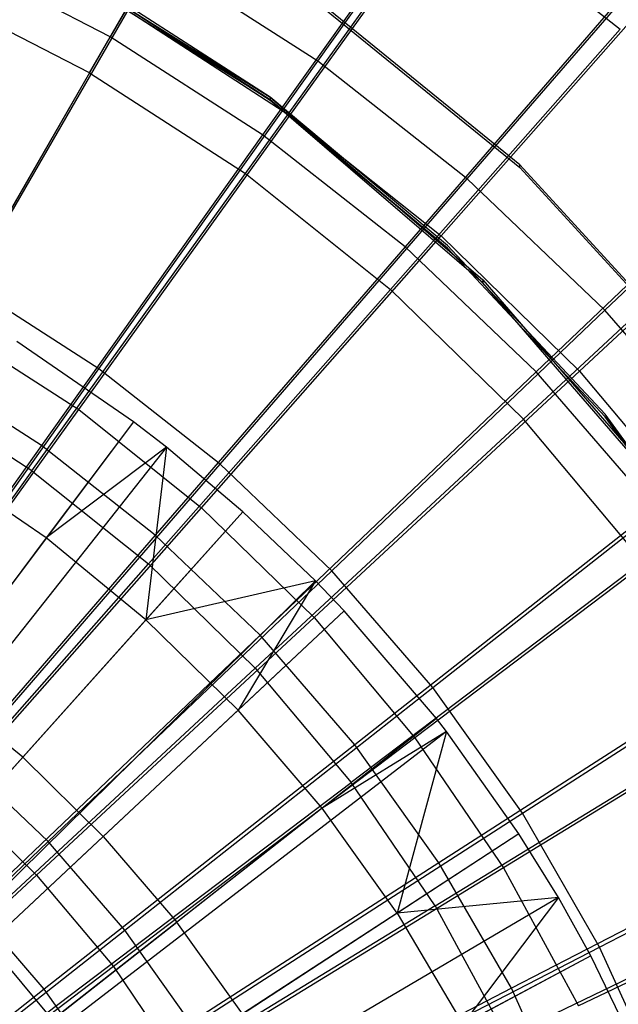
# Model space of a CAD drawing. Extents: x 0.1 to 16.1, y -7.1 to 6.9.
# Tile 99 of 118: x 9.3 to 10.1, y 0.8 to 2.2. Entities that reach past the tile are written whole.
import ezdxf

# ---------------------------------------------------------------- set-up
doc = ezdxf.new("R2010")
doc.units = 0
doc.header["$LTSCALE"] = 2.54
doc.layers.get('0').update_dxf_attribs({"color": 13, "linetype": 'CONTINUOUS'})

# ---------------------------------------------------------------- blocks, each defined once
blk = doc.blocks.new('DROPS_WOOD_A_PM_STL')
at = {"color": 0}
for p, q in [((9.37, 2.1284, 13.3216), (9.6103, 2.5446, 13.0239)), ((9.37, 2.1284, 13.3216), (9.6103, 2.5446, 13.0239)), ((9.6478, 2.0695, 3.0613), (9.9248, 2.4549, 3.3684)), ((9.6478, 2.0695, 3.0613), (9.9248, 2.4549, 3.3684)), ((9.586, 1.9889, 13.3216), (9.8666, 2.379, 13.024)), ((9.586, 1.9889, 13.3216), (9.8666, 2.379, 13.024)), ((9.8666, 2.379, 13.024), (10.1052, 2.1888, 13.0241)), ((9.8666, 2.379, 13.024), (10.1052, 2.1888, 13.0241)), ((9.2908, 2.3009, 218.7233), (9.6202, 2.0947, 218.7234)), ((9.2908, 2.3009, 218.7233), (9.6202, 2.0947, 218.7234)), ((9.6202, 2.0908, 211.1234), (9.2908, 2.297, 211.1233)), ((9.6202, 2.0908, 211.1234), (9.2908, 2.297, 211.1233)), ((9.6202, 2.0947, 218.7234), (9.3511, 2.2681, 218.7233)), ((9.6202, 2.091, 211.4034), (9.3511, 2.2643, 211.4033)), ((9.3511, 2.2643, 211.3233), (9.6202, 2.0909, 211.3234)), ((9.6202, 2.091, 211.4034), (9.3511, 2.2643, 211.4033)), ((9.3511, 2.2643, 211.3233), (9.6202, 2.0909, 211.3234)), ((9.9661, 2.0013, 218.7234), (9.6546, 2.2546, 218.7233)), ((9.9661, 2.0013, 218.7234), (9.6546, 2.2546, 218.7233)), ((9.6546, 2.2507, 211.1233), (9.9661, 1.9974, 211.1234)), ((9.6546, 2.2507, 211.1233), (9.9661, 1.9974, 211.1234)), ((9.8572, 1.9026, 3.0614), (10.1711, 2.2585, 3.3685)), ((9.8572, 1.9026, 3.0614), (10.1711, 2.2585, 3.3685)), ((9.37, 2.1284, 13.3216), (9.1411, 2.2458, 13.3215)), ((9.37, 2.1284, 13.3216), (9.1411, 2.2458, 13.3215)), ((9.1721, 1.7802, 2.801), (9.4229, 2.2148, 3.0612)), ((9.1721, 1.7802, 2.801), (9.4229, 2.2148, 3.0612)), ((9.4229, 2.2148, 3.0612), (9.6478, 2.0695, 3.0613)), ((9.4229, 2.2148, 3.0612), (9.6478, 2.0695, 3.0613)), ((9.7871, 1.8285, 13.3217), (10.1052, 2.1888, 13.0241)), ((9.7871, 1.8285, 13.3217), (10.1052, 2.1888, 13.0241)), ((9.37, 2.1284, 13.3216), (9.1165, 1.6895, 13.5718)), ((9.37, 2.1284, 13.3216), (9.1165, 1.6895, 13.5718)), ((9.37, 2.1284, 13.3216), (9.586, 1.9889, 13.3216)), ((9.37, 2.1284, 13.3216), (9.586, 1.9889, 13.3216)), ((9.6202, 2.0947, 218.7234), (9.9152, 1.8418, 218.7235)), ((9.6202, 2.0947, 218.7234), (9.9152, 1.8418, 218.7235)), ((9.6202, 2.0947, 218.7234), (9.6202, 2.0908, 211.1234)), ((9.6202, 2.0947, 218.7234), (9.6202, 2.0908, 211.1234)), ((9.8659, 1.8896, 218.7235), (9.6202, 2.0947, 218.7234)), ((9.8659, 1.8858, 211.4035), (9.6202, 2.091, 211.4034)), ((9.6202, 2.091, 211.4034), (9.6202, 2.0909, 211.3234)), ((9.8659, 1.8858, 211.4035), (9.6202, 2.091, 211.4034)), ((9.6202, 2.091, 211.4034), (9.6202, 2.0909, 211.3234)), ((9.6202, 2.0909, 211.3234), (9.8659, 1.8858, 211.3235)), ((9.6202, 2.0909, 211.3234), (9.8659, 1.8858, 211.3235)), ((9.9152, 1.8379, 211.1235), (9.6202, 2.0908, 211.1234)), ((9.9152, 1.8379, 211.1235), (9.6202, 2.0908, 211.1234)), ((9.355, 1.6621, 2.8011), (9.6478, 2.0695, 3.0613)), ((9.355, 1.6621, 2.8011), (9.6478, 2.0695, 3.0613)), ((9.6478, 2.0695, 3.0613), (9.8572, 1.9026, 3.0614)), ((9.6478, 2.0695, 3.0613), (9.8572, 1.9026, 3.0614)), ((10.0488, 1.7156, 3.0615), (10.3966, 2.0385, 3.3686)), ((10.0488, 1.7156, 3.0615), (10.3966, 2.0385, 3.3686)), ((10.2374, 1.7054, 218.7236), (9.9661, 2.0013, 218.7234)), ((9.9661, 1.9974, 211.1234), (9.9661, 2.0013, 218.7234)), ((10.2374, 1.7054, 218.7236), (9.9661, 2.0013, 218.7234)), ((9.9661, 1.9974, 211.1234), (9.9661, 2.0013, 218.7234)), ((9.9661, 1.9974, 211.1234), (10.2374, 1.7014, 211.1236)), ((9.9661, 1.9974, 211.1234), (10.2374, 1.7014, 211.1236)), ((9.2901, 1.5774, 13.5719), (9.586, 1.9889, 13.3216)), ((9.2901, 1.5774, 13.5719), (9.586, 1.9889, 13.3216)), ((9.586, 1.9889, 13.3216), (9.7871, 1.8285, 13.3217)), ((9.586, 1.9889, 13.3216), (9.7871, 1.8285, 13.3217)), ((10.3236, 1.9757, 13.0242), (9.9712, 1.6489, 13.3218)), ((10.3236, 1.9757, 13.0242), (9.9712, 1.6489, 13.3218)), ((9.5252, 1.5263, 2.8011), (9.8572, 1.9026, 3.0614)), ((9.5252, 1.5263, 2.8011), (9.8572, 1.9026, 3.0614)), ((9.8572, 1.9026, 3.0614), (10.0488, 1.7156, 3.0615)), ((9.8572, 1.9026, 3.0614), (10.0488, 1.7156, 3.0615)), ((10.0846, 1.6558, 218.7236), (9.8659, 1.8896, 218.7235)), ((10.0846, 1.652, 211.4036), (9.8659, 1.8858, 211.4035)), ((9.8659, 1.8858, 211.3235), (10.0846, 1.652, 211.3236)), ((9.8659, 1.8858, 211.4035), (9.8659, 1.8858, 211.3235)), ((10.0846, 1.652, 211.4036), (9.8659, 1.8858, 211.4035)), ((9.8659, 1.8858, 211.3235), (10.0846, 1.652, 211.3236)), ((9.8659, 1.8858, 211.4035), (9.8659, 1.8858, 211.3235)), ((9.9152, 1.8418, 218.7235), (10.1692, 1.5477, 218.7237)), ((9.9152, 1.8418, 218.7235), (10.1692, 1.5477, 218.7237)), ((9.9152, 1.8418, 218.7235), (9.9152, 1.8379, 211.1235)), ((9.9152, 1.8418, 218.7235), (9.9152, 1.8379, 211.1235)), ((9.4517, 1.4485, 13.572), (9.7871, 1.8285, 13.3217)), ((9.4517, 1.4485, 13.572), (9.7871, 1.8285, 13.3217)), ((9.7871, 1.8285, 13.3217), (9.9712, 1.6489, 13.3218)), ((9.7871, 1.8285, 13.3217), (9.9712, 1.6489, 13.3218)), ((10.1692, 1.5438, 211.1237), (9.9152, 1.8379, 211.1235)), ((10.1692, 1.5438, 211.1237), (9.9152, 1.8379, 211.1235)), ((9.1721, 1.7802, 2.801), (9.355, 1.6621, 2.8011)), ((9.1721, 1.7802, 2.801), (9.355, 1.6621, 2.8011)), ((9.431, 1.6454, 13.7979), (9.2691, 1.7563, 13.7978)), ((9.431, 1.6454, 13.7979), (9.2691, 1.7563, 13.7978)), ((9.6811, 1.3743, 2.8012), (10.0488, 1.7156, 3.0615)), ((9.6811, 1.3743, 2.8012), (10.0488, 1.7156, 3.0615)), ((10.0488, 1.7156, 3.0615), (10.2209, 1.5105, 3.0616)), ((10.0488, 1.7156, 3.0615), (10.2209, 1.5105, 3.0616)), ((9.2901, 1.5774, 13.5719), (9.1165, 1.6895, 13.5718)), ((9.2901, 1.5774, 13.5719), (9.1165, 1.6895, 13.5718)), ((9.0489, 1.2362, 2.59), (9.355, 1.6621, 2.8011)), ((9.0489, 1.2362, 2.59), (9.355, 1.6621, 2.8011)), ((9.355, 1.6621, 2.8011), (9.5252, 1.5263, 2.8011)), ((9.355, 1.6621, 2.8011), (9.5252, 1.5263, 2.8011)), ((10.2729, 1.3969, 218.7238), (10.0846, 1.6558, 218.7236)), ((10.2729, 1.3931, 211.4037), (10.0846, 1.652, 211.4036)), ((10.0846, 1.652, 211.3236), (10.2729, 1.3931, 211.3238)), ((10.0846, 1.652, 211.4036), (10.0846, 1.652, 211.3236)), ((10.2729, 1.3931, 211.4037), (10.0846, 1.652, 211.4036)), ((10.0846, 1.652, 211.3236), (10.2729, 1.3931, 211.3238)), ((10.0846, 1.652, 211.4036), (10.0846, 1.652, 211.3236)), ((9.431, 1.6454, 13.7979), (8.3532, 0.2103, 14.3486)), ((9.431, 1.6454, 13.7979), (8.3532, 0.2103, 14.3486)), ((9.431, 1.6454, 13.7979), (9.3101, 1.4844, 13.889)), ((9.431, 1.6454, 13.7979), (9.3101, 1.4844, 13.889)), ((9.4768, 1.6101, 13.7979), (9.431, 1.6454, 13.7979)), ((9.4768, 1.6101, 13.7979), (9.431, 1.6454, 13.7979)), ((9.5996, 1.3043, 13.572), (9.9712, 1.6489, 13.3218)), ((9.5996, 1.3043, 13.572), (9.9712, 1.6489, 13.3218)), ((10.1366, 1.4519, 13.3219), (9.9712, 1.6489, 13.3218)), ((10.1366, 1.4519, 13.3219), (9.9712, 1.6489, 13.3218)), ((9.4768, 1.6101, 13.7979), (8.3625, 0.2032, 14.3486)), ((9.4768, 1.6101, 13.7979), (8.3625, 0.2032, 14.3486)), ((9.4768, 1.6101, 13.7979), (9.3101, 1.4844, 13.889)), ((9.4768, 1.6101, 13.7979), (9.3101, 1.4844, 13.889)), ((9.4768, 1.6101, 13.7979), (9.4482, 1.3709, 13.889)), ((9.4768, 1.6101, 13.7979), (9.4482, 1.3709, 13.889)), ((9.5827, 1.5208, 13.7979), (9.4768, 1.6101, 13.7979)), ((9.5827, 1.5208, 13.7979), (9.4768, 1.6101, 13.7979)), ((9.3101, 1.4844, 13.889), (9.1627, 1.5854, 13.8889)), ((9.3101, 1.4844, 13.889), (9.1627, 1.5854, 13.8889)), ((9.2901, 1.5774, 13.5719), (8.9816, 1.1483, 13.7725)), ((9.2901, 1.5774, 13.5719), (8.9816, 1.1483, 13.7725)), ((9.2901, 1.5774, 13.5719), (9.4517, 1.4485, 13.572)), ((9.2901, 1.5774, 13.5719), (9.4517, 1.4485, 13.572)), ((9.5827, 1.5208, 13.7979), (8.3839, 0.1851, 14.3486)), ((9.5827, 1.5208, 13.7979), (8.3839, 0.1851, 14.3486)), ((9.1783, 1.1331, 2.5901), (9.5252, 1.5263, 2.8011)), ((9.1783, 1.1331, 2.5901), (9.5252, 1.5263, 2.8011)), ((9.5827, 1.5208, 13.7979), (9.4482, 1.3709, 13.889)), ((9.5827, 1.5208, 13.7979), (9.4482, 1.3709, 13.889)), ((9.5252, 1.5263, 2.8011), (9.6811, 1.3743, 2.8012)), ((9.5252, 1.5263, 2.8011), (9.6811, 1.3743, 2.8012)), ((9.683, 1.4251, 13.798), (9.5827, 1.5208, 13.7979)), ((9.683, 1.4251, 13.798), (9.5827, 1.5208, 13.7979)), ((10.2209, 1.5105, 3.0616), (9.821, 1.2075, 2.8013)), ((10.2209, 1.5105, 3.0616), (9.821, 1.2075, 2.8013)), ((9.3101, 1.4844, 13.889), (9.1565, 1.2799, 13.9932)), ((9.3101, 1.4844, 13.889), (9.1565, 1.2799, 13.9932)), ((9.4482, 1.3709, 13.889), (9.3101, 1.4844, 13.889)), ((9.4482, 1.3709, 13.889), (9.3101, 1.4844, 13.889)), ((9.1019, 1.0523, 13.7726), (9.4517, 1.4485, 13.572)), ((9.1019, 1.0523, 13.7726), (9.4517, 1.4485, 13.572)), ((9.4517, 1.4485, 13.572), (9.5996, 1.3043, 13.572)), ((9.4517, 1.4485, 13.572), (9.5996, 1.3043, 13.572)), ((10.1366, 1.4519, 13.3219), (9.7325, 1.1459, 13.5721)), ((10.1366, 1.4519, 13.3219), (9.7325, 1.1459, 13.5721)), ((9.683, 1.4251, 13.798), (8.4042, 0.1657, 14.3486)), ((9.683, 1.4251, 13.798), (8.4042, 0.1657, 14.3486)), ((9.683, 1.4251, 13.798), (9.4482, 1.3709, 13.889)), ((9.683, 1.4251, 13.798), (9.4482, 1.3709, 13.889)), ((9.683, 1.4251, 13.798), (9.5759, 1.2459, 13.8891)), ((9.683, 1.4251, 13.798), (9.5759, 1.2459, 13.8891)), ((9.7229, 1.3834, 13.798), (9.683, 1.4251, 13.798)), ((9.7229, 1.3834, 13.798), (9.683, 1.4251, 13.798)), ((9.7229, 1.3834, 13.798), (8.4122, 0.1573, 14.3486)), ((9.7229, 1.3834, 13.798), (8.4122, 0.1573, 14.3486)), ((9.7229, 1.3834, 13.798), (9.5759, 1.2459, 13.8891)), ((9.7229, 1.3834, 13.798), (9.5759, 1.2459, 13.8891)), ((9.8507, 1.2344, 13.7981), (9.7229, 1.3834, 13.798)), ((9.8507, 1.2344, 13.7981), (9.7229, 1.3834, 13.798)), ((9.4482, 1.3709, 13.889), (9.2774, 1.1807, 13.9933)), ((9.4482, 1.3709, 13.889), (9.2774, 1.1807, 13.9933)), ((9.2967, 1.0175, 2.5901), (9.6811, 1.3743, 2.8012)), ((9.2967, 1.0175, 2.5901), (9.6811, 1.3743, 2.8012)), ((9.4482, 1.3709, 13.889), (9.5759, 1.2459, 13.8891)), ((9.4482, 1.3709, 13.889), (9.5759, 1.2459, 13.8891)), ((9.6811, 1.3743, 2.8012), (9.821, 1.2075, 2.8013)), ((9.6811, 1.3743, 2.8012), (9.821, 1.2075, 2.8013)), ((9.2121, 0.9448, 13.7726), (9.5996, 1.3043, 13.572)), ((9.2121, 0.9448, 13.7726), (9.5996, 1.3043, 13.572)), ((9.5996, 1.3043, 13.572), (9.7325, 1.1459, 13.5721)), ((9.5996, 1.3043, 13.572), (9.7325, 1.1459, 13.5721)), ((10.3718, 1.2893, 3.0617), (9.9437, 1.0276, 2.8014)), ((10.3718, 1.2893, 3.0617), (9.9437, 1.0276, 2.8014)), ((9.2774, 1.1807, 13.9933), (9.1565, 1.2799, 13.9932)), ((9.2774, 1.1807, 13.9933), (9.1565, 1.2799, 13.9932)), ((9.3891, 1.0712, 13.9933), (9.5759, 1.2459, 13.8891)), ((9.3891, 1.0712, 13.9933), (9.5759, 1.2459, 13.8891)), ((9.6922, 1.1102, 13.8892), (9.5759, 1.2459, 13.8891)), ((9.6922, 1.1102, 13.8892), (9.5759, 1.2459, 13.8891)), ((9.8507, 1.2344, 13.7981), (8.4381, 0.1272, 14.3486)), ((9.8507, 1.2344, 13.7981), (8.4381, 0.1272, 14.3486)), ((9.8507, 1.2344, 13.7981), (9.6922, 1.1102, 13.8892)), ((9.8507, 1.2344, 13.7981), (9.6922, 1.1102, 13.8892)), ((9.8489, 0.9752, 13.5722), (10.2815, 1.2394, 13.322)), ((9.8489, 0.9752, 13.5722), (10.2815, 1.2394, 13.322)), ((9.8648, 1.2162, 13.7981), (9.8507, 1.2344, 13.7981)), ((9.8648, 1.2162, 13.7981), (9.8507, 1.2344, 13.7981)), ((9.8648, 1.2162, 13.7981), (8.4409, 0.1235, 14.3486)), ((9.8648, 1.2162, 13.7981), (8.4409, 0.1235, 14.3486)), ((9.8648, 1.2162, 13.7981), (9.6922, 1.1102, 13.8892)), ((9.8648, 1.2162, 13.7981), (9.6922, 1.1102, 13.8892)), ((9.8648, 1.2162, 13.7981), (9.7962, 0.9649, 13.8892)), ((9.8648, 1.2162, 13.7981), (9.7962, 0.9649, 13.8892)), ((9.9649, 1.0748, 13.7982), (9.8648, 1.2162, 13.7981)), ((9.9649, 1.0748, 13.7982), (9.8648, 1.2162, 13.7981)), ((9.821, 1.2075, 2.8013), (9.4031, 0.8908, 2.5902)), ((9.821, 1.2075, 2.8013), (9.4031, 0.8908, 2.5902)), ((9.821, 1.2075, 2.8013), (9.9437, 1.0276, 2.8014)), ((9.821, 1.2075, 2.8013), (9.9437, 1.0276, 2.8014)), ((9.2774, 1.1807, 13.9933), (9.1042, 0.9876, 14.0864)), ((9.2774, 1.1807, 13.9933), (9.1042, 0.9876, 14.0864)), ((9.3891, 1.0712, 13.9933), (9.2774, 1.1807, 13.9933)), ((9.3891, 1.0712, 13.9933), (9.2774, 1.1807, 13.9933)), ((9.3111, 0.8269, 13.7727), (9.7325, 1.1459, 13.5721)), ((9.3111, 0.8269, 13.7727), (9.7325, 1.1459, 13.5721)), ((9.8489, 0.9752, 13.5722), (9.7325, 1.1459, 13.5721)), ((9.8489, 0.9752, 13.5722), (9.7325, 1.1459, 13.5721)), ((9.1783, 1.1331, 2.5901), (9.2967, 1.0175, 2.5901)), ((9.1783, 1.1331, 2.5901), (9.2967, 1.0175, 2.5901)), ((9.6922, 1.1102, 13.8892), (9.4909, 0.9525, 13.9934)), ((9.6922, 1.1102, 13.8892), (9.4909, 0.9525, 13.9934)), ((9.7962, 0.9649, 13.8892), (9.6922, 1.1102, 13.8892)), ((9.7962, 0.9649, 13.8892), (9.6922, 1.1102, 13.8892)), ((9.9649, 1.0748, 13.7982), (8.4612, 0.0949, 14.3487)), ((9.9649, 1.0748, 13.7982), (8.4612, 0.0949, 14.3487)), ((9.3891, 1.0712, 13.9933), (9.1997, 0.894, 14.0864)), ((9.3891, 1.0712, 13.9933), (9.1997, 0.894, 14.0864)), ((9.3891, 1.0712, 13.9933), (9.4909, 0.9525, 13.9934)), ((9.3891, 1.0712, 13.9933), (9.4909, 0.9525, 13.9934)), ((9.9649, 1.0748, 13.7982), (9.7962, 0.9649, 13.8892)), ((9.9649, 1.0748, 13.7982), (9.7962, 0.9649, 13.8892)), ((10.0197, 0.9864, 13.7982), (9.9649, 1.0748, 13.7982)), ((10.0197, 0.9864, 13.7982), (9.9649, 1.0748, 13.7982)), ((10.4998, 1.0542, 3.0618), (10.0478, 0.8364, 2.8015)), ((10.4998, 1.0542, 3.0618), (10.0478, 0.8364, 2.8015)), ((9.9437, 1.0276, 2.8014), (9.4963, 0.7541, 2.5903)), ((9.9437, 1.0276, 2.8014), (9.4963, 0.7541, 2.5903)), ((9.9437, 1.0276, 2.8014), (10.0478, 0.8364, 2.8015)), ((9.9437, 1.0276, 2.8014), (10.0478, 0.8364, 2.8015)), ((8.8993, 0.6487, 2.4302), (9.2967, 1.0175, 2.5901)), ((8.8993, 0.6487, 2.4302), (9.2967, 1.0175, 2.5901)), ((9.2967, 1.0175, 2.5901), (9.4031, 0.8908, 2.5902)), ((9.2967, 1.0175, 2.5901), (9.4031, 0.8908, 2.5902)), ((9.9477, 0.7937, 13.5723), (10.4045, 1.0135, 13.3221)), ((9.9477, 0.7937, 13.5723), (10.4045, 1.0135, 13.3221)), ((10.0197, 0.9864, 13.7982), (8.4722, 0.077, 14.3487)), ((10.0197, 0.9864, 13.7982), (8.4722, 0.077, 14.3487)), ((10.0197, 0.9864, 13.7982), (9.7962, 0.9649, 13.8892)), ((10.0197, 0.9864, 13.7982), (9.7962, 0.9649, 13.8892)), ((10.0197, 0.9864, 13.7982), (9.8872, 0.811, 13.8893)), ((10.0197, 0.9864, 13.7982), (9.8872, 0.811, 13.8893)), ((10.0648, 0.9058, 13.7982), (10.0197, 0.9864, 13.7982)), ((10.0648, 0.9058, 13.7982), (10.0197, 0.9864, 13.7982)), ((9.8489, 0.9752, 13.5722), (9.3979, 0.6997, 13.7728)), ((9.8489, 0.9752, 13.5722), (9.3979, 0.6997, 13.7728)), ((9.8489, 0.9752, 13.5722), (9.9477, 0.7937, 13.5723)), ((9.8489, 0.9752, 13.5722), (9.9477, 0.7937, 13.5723)), ((9.7962, 0.9649, 13.8892), (9.582, 0.8253, 13.9934)), ((9.7962, 0.9649, 13.8892), (9.582, 0.8253, 13.9934)), ((9.7962, 0.9649, 13.8892), (9.8872, 0.811, 13.8893)), ((9.7962, 0.9649, 13.8892), (9.8872, 0.811, 13.8893)), ((9.3111, 0.8269, 13.7727), (9.2121, 0.9448, 13.7726)), ((9.3111, 0.8269, 13.7727), (9.2121, 0.9448, 13.7726)), ((9.2868, 0.7925, 14.0865), (9.4909, 0.9525, 13.9934)), ((9.2868, 0.7925, 14.0865), (9.4909, 0.9525, 13.9934)), ((9.582, 0.8253, 13.9934), (9.4909, 0.9525, 13.9934)), ((9.582, 0.8253, 13.9934), (9.4909, 0.9525, 13.9934)), ((10.0648, 0.9058, 13.7982), (8.4814, 0.0607, 14.3487)), ((10.0648, 0.9058, 13.7982), (8.4814, 0.0607, 14.3487)), ((10.0648, 0.9058, 13.7982), (9.8872, 0.811, 13.8893)), ((10.0648, 0.9058, 13.7982), (9.8872, 0.811, 13.8893)), ((10.1451, 0.7394, 13.7983), (10.0648, 0.9058, 13.7982)), ((10.1451, 0.7394, 13.7983), (10.0648, 0.9058, 13.7982)), ((9.4031, 0.8908, 2.5902), (8.9709, 0.5634, 2.4302)), ((9.4031, 0.8908, 2.5902), (8.9709, 0.5634, 2.4302)), ((9.4031, 0.8908, 2.5902), (9.4963, 0.7541, 2.5903)), ((9.4031, 0.8908, 2.5902), (9.4963, 0.7541, 2.5903))]:
    blk.add_line(p, q, dxfattribs=at)

msp = doc.modelspace()

# ---------------------------------------------------------------- linework, layer by layer
at = {"color": 0}
for p, q in [((9.6508, 2.6148, 13.2795), (9.3987, 2.1784, 13.5572)), ((9.6508, 2.6148, 13.2795), (9.3987, 2.1784, 13.5572)), ((9.6863, 2.1445, 2.8453), (9.9747, 2.5496, 3.1349)), ((9.6863, 2.1445, 2.8453), (9.9747, 2.5496, 3.1349)), ((9.9023, 2.4532, 13.2796), (9.6099, 2.0427, 13.5573)), ((9.9023, 2.4532, 13.2796), (9.6099, 2.0427, 13.5573)), ((9.8934, 1.9816, 2.8454), (10.219, 2.3574, 3.1349)), ((9.8934, 1.9816, 2.8454), (10.219, 2.3574, 3.1349)), ((9.3987, 2.1784, 13.5572), (9.1757, 2.2934, 13.5572)), ((9.3987, 2.1784, 13.5572), (9.1757, 2.2934, 13.5572)), ((9.2033, 1.8342, 2.6047), (9.4646, 2.2869, 2.8452)), ((9.2033, 1.8342, 2.6047), (9.4646, 2.2869, 2.8452)), ((9.6863, 2.1445, 2.8453), (9.4646, 2.2869, 2.8452)), ((9.6863, 2.1445, 2.8453), (9.4646, 2.2869, 2.8452)), ((10.1373, 2.2684, 13.2797), (9.8072, 1.8875, 13.5574)), ((10.1373, 2.2684, 13.2797), (9.8072, 1.8875, 13.5574)), ((9.3987, 2.1784, 13.5572), (9.1345, 1.7209, 13.7853)), ((9.3987, 2.1784, 13.5572), (9.1345, 1.7209, 13.7853)), ((9.6099, 2.0427, 13.5573), (9.3987, 2.1784, 13.5572)), ((9.6099, 2.0427, 13.5573), (9.3987, 2.1784, 13.5572)), ((9.3831, 1.7186, 2.6047), (9.6863, 2.1445, 2.8453)), ((9.3831, 1.7186, 2.6047), (9.6863, 2.1445, 2.8453)), ((9.8934, 1.9816, 2.8454), (9.6863, 2.1445, 2.8453)), ((9.8934, 1.9816, 2.8454), (9.6863, 2.1445, 2.8453)), ((10.0842, 1.7997, 2.8455), (10.444, 2.1429, 3.1351)), ((10.0842, 1.7997, 2.8455), (10.444, 2.1429, 3.1351)), ((10.3537, 2.0621, 13.2798), (9.9888, 1.7143, 13.5575)), ((10.3537, 2.0621, 13.2798), (9.9888, 1.7143, 13.5575)), ((9.6099, 2.0427, 13.5573), (9.3034, 1.6124, 13.7854)), ((9.6099, 2.0427, 13.5573), (9.3034, 1.6124, 13.7854)), ((9.8072, 1.8875, 13.5574), (9.6099, 2.0427, 13.5573)), ((9.8072, 1.8875, 13.5574), (9.6099, 2.0427, 13.5573)), ((9.5512, 1.5864, 2.6048), (9.8934, 1.9816, 2.8454)), ((9.5512, 1.5864, 2.6048), (9.8934, 1.9816, 2.8454)), ((10.0842, 1.7997, 2.8455), (9.8934, 1.9816, 2.8454)), ((10.0842, 1.7997, 2.8455), (9.8934, 1.9816, 2.8454)), ((9.8072, 1.8875, 13.5574), (9.4612, 1.4883, 13.7855)), ((9.8072, 1.8875, 13.5574), (9.4612, 1.4883, 13.7855)), ((9.9888, 1.7143, 13.5575), (9.8072, 1.8875, 13.5574)), ((9.9888, 1.7143, 13.5575), (9.8072, 1.8875, 13.5574)), ((9.3831, 1.7186, 2.6047), (9.2033, 1.8342, 2.6047)), ((9.3831, 1.7186, 2.6047), (9.2033, 1.8342, 2.6047)), ((9.7059, 1.4389, 2.6049), (10.0842, 1.7997, 2.8455)), ((9.7059, 1.4389, 2.6049), (10.0842, 1.7997, 2.8455)), ((10.2567, 1.6005, 2.8456), (10.0842, 1.7997, 2.8455)), ((10.2567, 1.6005, 2.8456), (10.0842, 1.7997, 2.8455)), ((9.068, 1.2759, 2.4153), (9.3831, 1.7186, 2.6047)), ((9.068, 1.2759, 2.4153), (9.3831, 1.7186, 2.6047)), ((9.3034, 1.6124, 13.7854), (9.1345, 1.7209, 13.7853)), ((9.3034, 1.6124, 13.7854), (9.1345, 1.7209, 13.7853)), ((9.5512, 1.5864, 2.6048), (9.3831, 1.7186, 2.6047)), ((9.5512, 1.5864, 2.6048), (9.3831, 1.7186, 2.6047)), ((9.9888, 1.7143, 13.5575), (9.6064, 1.3498, 13.7855)), ((9.9888, 1.7143, 13.5575), (9.6064, 1.3498, 13.7855)), ((10.1532, 1.5246, 13.5576), (9.9888, 1.7143, 13.5575)), ((10.1532, 1.5246, 13.5576), (9.9888, 1.7143, 13.5575)), ((9.3034, 1.6124, 13.7854), (8.9856, 1.1662, 13.9618)), ((9.3034, 1.6124, 13.7854), (8.9856, 1.1662, 13.9618)), ((9.4612, 1.4883, 13.7855), (9.3034, 1.6124, 13.7854)), ((9.4612, 1.4883, 13.7855), (9.3034, 1.6124, 13.7854)), ((9.8459, 1.2773, 2.6049), (10.2567, 1.6005, 2.8456)), ((9.8459, 1.2773, 2.6049), (10.2567, 1.6005, 2.8456)), ((9.1954, 1.1757, 2.4154), (9.5512, 1.5864, 2.6048)), ((9.1954, 1.1757, 2.4154), (9.5512, 1.5864, 2.6048)), ((9.7059, 1.4389, 2.6049), (9.5512, 1.5864, 2.6048)), ((9.7059, 1.4389, 2.6049), (9.5512, 1.5864, 2.6048)), ((10.1532, 1.5246, 13.5576), (9.7379, 1.1981, 13.7856)), ((10.1532, 1.5246, 13.5576), (9.7379, 1.1981, 13.7856)), ((9.4612, 1.4883, 13.7855), (9.1024, 1.0744, 13.9619)), ((9.4612, 1.4883, 13.7855), (9.1024, 1.0744, 13.9619)), ((9.6064, 1.3498, 13.7855), (9.4612, 1.4883, 13.7855)), ((9.6064, 1.3498, 13.7855), (9.4612, 1.4883, 13.7855)), ((9.3127, 1.0639, 2.4154), (9.7059, 1.4389, 2.6049)), ((9.3127, 1.0639, 2.4154), (9.7059, 1.4389, 2.6049)), ((9.8459, 1.2773, 2.6049), (9.7059, 1.4389, 2.6049)), ((9.8459, 1.2773, 2.6049), (9.7059, 1.4389, 2.6049)), ((9.9699, 1.1032, 2.605), (10.4096, 1.3859, 2.8457)), ((9.9699, 1.1032, 2.605), (10.4096, 1.3859, 2.8457)), ((9.6064, 1.3498, 13.7855), (9.21, 0.9719, 13.9619)), ((9.6064, 1.3498, 13.7855), (9.21, 0.9719, 13.9619)), ((9.7379, 1.1981, 13.7856), (9.6064, 1.3498, 13.7855)), ((9.7379, 1.1981, 13.7856), (9.6064, 1.3498, 13.7855)), ((10.2988, 1.3202, 13.5577), (9.8543, 1.0346, 13.7857)), ((10.2988, 1.3202, 13.5577), (9.8543, 1.0346, 13.7857)), ((9.4189, 0.9414, 2.4155), (9.8459, 1.2773, 2.6049)), ((9.4189, 0.9414, 2.4155), (9.8459, 1.2773, 2.6049)), ((9.9699, 1.1032, 2.605), (9.8459, 1.2773, 2.6049)), ((9.9699, 1.1032, 2.605), (9.8459, 1.2773, 2.6049)), ((9.7379, 1.1981, 13.7856), (9.3073, 0.8596, 13.962)), ((9.7379, 1.1981, 13.7856), (9.3073, 0.8596, 13.962)), ((9.8543, 1.0346, 13.7857), (9.7379, 1.1981, 13.7856)), ((9.8543, 1.0346, 13.7857), (9.7379, 1.1981, 13.7856)), ((9.3127, 1.0639, 2.4154), (9.1954, 1.1757, 2.4154)), ((9.3127, 1.0639, 2.4154), (9.1954, 1.1757, 2.4154)), ((10.0768, 0.918, 2.6051), (10.5414, 1.1577, 2.8458)), ((10.0768, 0.918, 2.6051), (10.5414, 1.1577, 2.8458)), ((9.5129, 0.8094, 2.4156), (9.9699, 1.1032, 2.605)), ((9.5129, 0.8094, 2.4156), (9.9699, 1.1032, 2.605)), ((10.4243, 1.1028, 13.5578), (9.9546, 0.8608, 13.7858)), ((10.4243, 1.1028, 13.5578), (9.9546, 0.8608, 13.7858)), ((10.0768, 0.918, 2.6051), (9.9699, 1.1032, 2.605)), ((10.0768, 0.918, 2.6051), (9.9699, 1.1032, 2.605)), ((8.9082, 0.6781, 2.2789), (9.3127, 1.0639, 2.4154)), ((8.9082, 0.6781, 2.2789), (9.3127, 1.0639, 2.4154)), ((9.4189, 0.9414, 2.4155), (9.3127, 1.0639, 2.4154)), ((9.4189, 0.9414, 2.4155), (9.3127, 1.0639, 2.4154)), ((9.8543, 1.0346, 13.7857), (9.3934, 0.7386, 13.9621)), ((9.8543, 1.0346, 13.7857), (9.3934, 0.7386, 13.9621)), ((9.9546, 0.8608, 13.7858), (9.8543, 1.0346, 13.7857)), ((9.9546, 0.8608, 13.7858), (9.8543, 1.0346, 13.7857)), ((9.3073, 0.8596, 13.962), (9.21, 0.9719, 13.9619)), ((9.3073, 0.8596, 13.962), (9.21, 0.9719, 13.9619)), ((8.9795, 0.5958, 2.279), (9.4189, 0.9414, 2.4155)), ((8.9795, 0.5958, 2.279), (9.4189, 0.9414, 2.4155)), ((9.5129, 0.8094, 2.4156), (9.4189, 0.9414, 2.4155)), ((9.5129, 0.8094, 2.4156), (9.4189, 0.9414, 2.4155)), ((9.5939, 0.669, 2.4156), (10.0768, 0.918, 2.6051)), ((9.5939, 0.669, 2.4156), (10.0768, 0.918, 2.6051)), ((10.1656, 0.7236, 2.6052), (10.0768, 0.918, 2.6051)), ((10.1656, 0.7236, 2.6052), (10.0768, 0.918, 2.6051)), ((9.3073, 0.8596, 13.962), (8.8654, 0.5121, 14.0851)), ((9.3073, 0.8596, 13.962), (8.8654, 0.5121, 14.0851)), ((9.3934, 0.7386, 13.9621), (9.3073, 0.8596, 13.962)), ((9.3934, 0.7386, 13.9621), (9.3073, 0.8596, 13.962)), ((9.9546, 0.8608, 13.7858), (9.4677, 0.6099, 13.9621)), ((9.9546, 0.8608, 13.7858), (9.4677, 0.6099, 13.9621)), ((10.038, 0.6782, 13.7859), (9.9546, 0.8608, 13.7858)), ((10.038, 0.6782, 13.7859), (9.9546, 0.8608, 13.7858))]:
    msp.add_line(p, q, dxfattribs=at)

# ---------------------------------------------------------------- block references
msp.add_blockref('DROPS_WOOD_A_PM_STL', (0, 0), dxfattribs=at)

doc.saveas('drawing.dxf')
